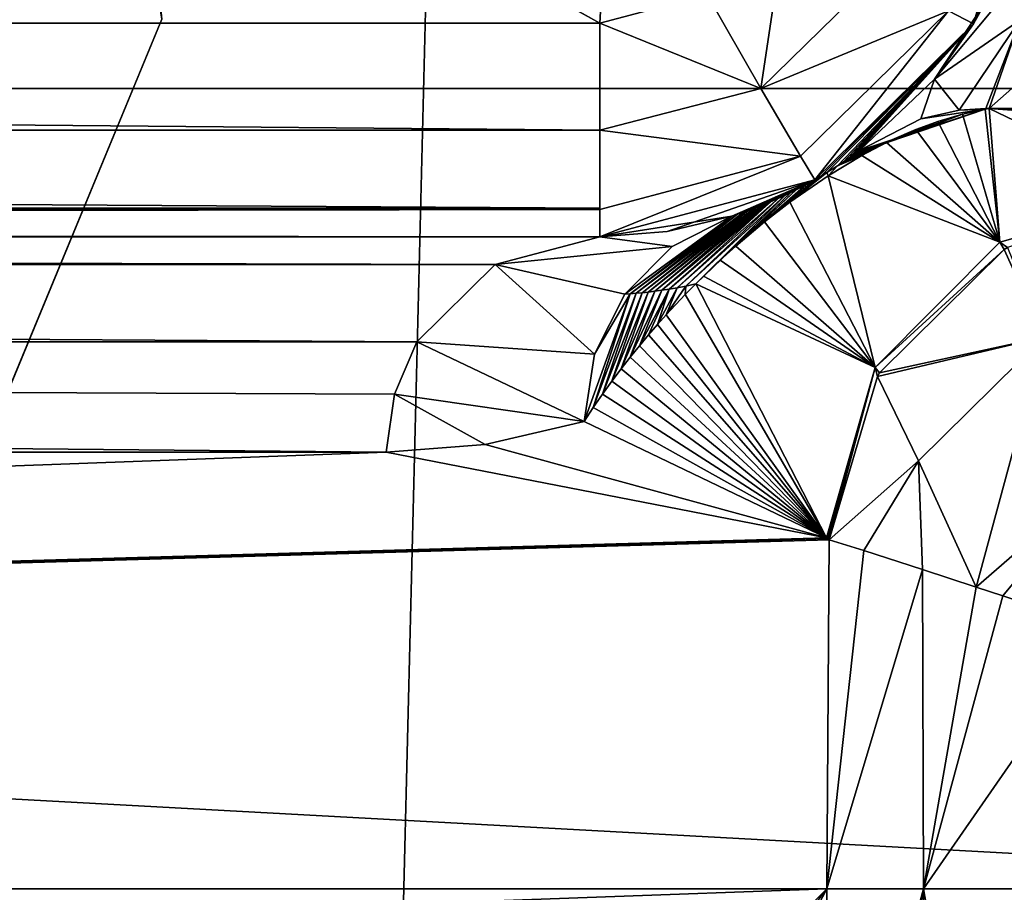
# Model space of a CAD drawing. Header units: millimetres. Extents: x -40 to 40, y -40 to 40.
# Tile 109 of 192: x -3.8 to -1.5, y 0 to 2. Entities that reach past the tile are written whole.
import ezdxf

# ---------------------------------------------------------------- set-up
doc = ezdxf.new("R2010")
doc.units = ezdxf.units.MM
doc.header["$LTSCALE"] = 8.749007
for name, color, linetype in [('1', 7, 'CONTINUOUS'), ('146', 7, 'CONTINUOUS'), ('149', 7, 'CONTINUOUS'), ('16', 7, 'CONTINUOUS'), ('177', 7, 'CONTINUOUS'), ('406', 7, 'CONTINUOUS'), ('424', 7, 'CONTINUOUS'), ('712', 7, 'CONTINUOUS'), ('738', 7, 'CONTINUOUS'), ('739', 7, 'CONTINUOUS'), ('740', 7, 'CONTINUOUS'), ('741', 7, 'CONTINUOUS'), ('742', 7, 'CONTINUOUS'), ('746', 7, 'CONTINUOUS'), ('747', 7, 'CONTINUOUS'), ('749', 7, 'CONTINUOUS'), ('750', 7, 'CONTINUOUS'), ('751', 7, 'CONTINUOUS'), ('752', 7, 'CONTINUOUS'), ('753', 7, 'CONTINUOUS'), ('754', 7, 'CONTINUOUS'), ('87', 7, 'CONTINUOUS'), ('93', 7, 'CONTINUOUS'), ('95', 7, 'CONTINUOUS')]:
    doc.layers.add(name, color=color, linetype=linetype)

msp = doc.modelspace()

# ---------------------------------------------------------------- linework, layer by layer
at = {"layer": '1', "linetype": 'CONTINUOUS'}
for points in [[(0, 39.5), (-1.9386, 39.4524), (0, -39.5), (0, 39.5)], [(-1.9386, 39.4524), (-3.8727, 39.3097), (-3.872, -39.3098), (-1.9386, 39.4524)], [(0, -39.5), (-1.9386, 39.4524), (-3.872, -39.3098), (0, -39.5)]]:
    msp.add_3dface(points, dxfattribs=at)
at = {"layer": '146', "linetype": 'CONTINUOUS'}
for points in [[(-29.4827, 1.9913, -823.9652), (-24.9125, 14.5088, -823.7467), (-2.4565, 1.9913, -823.9652), (-29.4827, 1.9913, -823.9652)], [(-24.9125, 14.5088, -823.7467), (-1.7467, 14.5087, -823.7467), (-2.4565, 1.9913, -823.9652), (-24.9125, 14.5088, -823.7467)], [(-2.4565, 1.9913, -823.9652), (-1.7467, 14.5087, -823.7467), (-2.209, 2.0569, -823.9641), (-2.4565, 1.9913, -823.9652)]]:
    msp.add_3dface(points, dxfattribs=at)
at = {"layer": '149', "linetype": 'CONTINUOUS'}
for points in [[(-1.378, 1.9556, -968.9255), (1.5604, 1.7951, -970.7086), (-1.5604, 1.7951, -970.7086), (-1.378, 1.9556, -968.9255)], [(-1.5604, 1.7951, -970.7086), (1.5604, 1.7951, -970.7086), (1.1487, 1.5975, -972.904), (-1.5604, 1.7951, -970.7086)], [(-1.1487, 1.5975, -972.904), (-1.5604, 1.7951, -970.7086), (1.1487, 1.5975, -972.904), (-1.1487, 1.5975, -972.904)]]:
    msp.add_3dface(points, dxfattribs=at)
at = {"layer": '16', "linetype": 'CONTINUOUS'}
for points in [[(-33.9501, 1.8406, -3.5), (-33.5521, 5.5004, -3.5), (33.9501, 1.8406, -3.5), (-33.9501, 1.8406, -3.5)], [(33.9501, 1.8406, -3.5), (-33.5521, 5.5004, -3.5), (5, 5.4103, -3.5), (33.9501, 1.8406, -3.5)], [(33.9501, -1.8406, -3.5), (-33.9501, 1.8406, -3.5), (33.9501, 1.8406, -3.5), (33.9501, -1.8406, -3.5)], [(-33.9501, -1.8406, -3.5), (-33.9501, 1.8406, -3.5), (33.9501, -1.8406, -3.5), (-33.9501, -1.8406, -3.5)]]:
    msp.add_3dface(points, dxfattribs=at)
at = {"layer": '177', "linetype": 'CONTINUOUS'}
for points in [[(-29.886, -1.0044, -824.5577), (-30, 0, -824), (-1.9342, 0, -973.0221), (-29.886, -1.0044, -824.5577)], [(-2.9479, -1.0044, -967.5923), (-29.886, -1.0044, -824.5577), (-1.9342, 0, -973.0221), (-2.9479, -1.0044, -967.5923)], [(-2.7201, -1.0216, -968.8006), (-2.9479, -1.0044, -967.5923), (-1.9342, 0, -973.0221), (-2.7201, -1.0216, -968.8006)], [(-2.4923, -1.0752, -970.0079), (-2.7201, -1.0216, -968.8006), (-1.9342, 0, -973.0221), (-2.4923, -1.0752, -970.0079)], [(-1.9349, -0.8077, -972.9804), (-2.4923, -1.0752, -970.0079), (-1.9342, 0, -973.0221), (-1.9349, -0.8077, -972.9804)], [(-1.9316, -0.8057, -972.9978), (-1.9349, -0.8077, -972.9804), (-1.9342, 0, -973.0221), (-1.9316, -0.8057, -972.9978)], [(-1.9284, -0.803, -973.0151), (-1.9316, -0.8057, -972.9978), (-1.9342, 0, -973.0221), (-1.9284, -0.803, -973.0151)]]:
    msp.add_3dface(points, dxfattribs=at)
at = {"layer": '406', "linetype": 'CONTINUOUS'}
for points in [[(-14.0554, -14.5087, -821.2533), (14.0554, -14.5087, -821.2533), (-13.8109, 0, -821), (-14.0554, -14.5087, -821.2533)], [(14.0554, -14.5087, -821.2533), (13.8109, 0, -821), (-13.8109, 0, -821), (14.0554, -14.5087, -821.2533)]]:
    msp.add_3dface(points, dxfattribs=at)
at = {"layer": '424', "linetype": 'CONTINUOUS'}
for points in [[(-13.8109, 0, -821), (13.8109, 0, -821), (-14.0554, 14.5087, -821.2533), (-13.8109, 0, -821)], [(13.8109, 0, -821), (14.0554, 14.5087, -821.2533), (-14.0554, 14.5087, -821.2533), (13.8109, 0, -821)]]:
    msp.add_3dface(points, dxfattribs=at)
at = {"layer": '712', "linetype": 'CONTINUOUS'}
for points in [[(-1.9284, -0.803, -973.0151), (-1.9342, 0, -973.0221), (-1.7119, 0, -973.524), (-1.9284, -0.803, -973.0151)], [(-1.9284, -0.803, -973.0151), (-1.7119, 0, -973.524), (-1.8493, -0.7784, -973.2727), (-1.9284, -0.803, -973.0151)], [(-1.8493, -0.7784, -973.2727), (-1.7119, 0, -973.524), (-1.7114, -0.7338, -973.5112), (-1.8493, -0.7784, -973.2727)], [(-1.7119, 0, -973.524), (-1.2893, 0, -973.8744), (-1.5906, -0.694, -973.6503), (-1.7119, 0, -973.524)], [(-1.7114, -0.7338, -973.5112), (-1.7119, 0, -973.524), (-1.5906, -0.694, -973.6503), (-1.7114, -0.7338, -973.5112)], [(-1.5906, -0.694, -973.6503), (-1.2893, 0, -973.8744), (-1.5253, -0.6724, -973.7101), (-1.5906, -0.694, -973.6503)]]:
    msp.add_3dface(points, dxfattribs=at)
at = {"layer": '738', "linetype": 'CONTINUOUS'}
for points in [[(-1.1487, 1.5975, -972.904), (-1.5183, 1.4755, -973.0592), (-1.5362, 1.4876, -972.9668), (-1.1487, 1.5975, -972.904)], [(-1.5362, 1.4876, -972.9668), (-1.5262, 1.4708, -973.0598), (-1.823, 1.1994, -972.9946), (-1.5362, 1.4876, -972.9668)], [(-1.5183, 1.4755, -973.0592), (-1.5262, 1.4708, -973.0598), (-1.5362, 1.4876, -972.9668), (-1.5183, 1.4755, -973.0592)], [(-1.5262, 1.4708, -973.0598), (-1.8125, 1.1866, -973.0623), (-1.823, 1.1994, -972.9946), (-1.5262, 1.4708, -973.0598)], [(-1.9316, 0.8057, -972.9978), (-1.9349, 0.8077, -972.9804), (-1.823, 1.1994, -972.9946), (-1.9316, 0.8057, -972.9978)], [(-1.9284, 0.803, -973.0151), (-1.9316, 0.8057, -972.9978), (-1.823, 1.1994, -972.9946), (-1.9284, 0.803, -973.0151)], [(-1.8174, 1.1783, -973.0617), (-1.9284, 0.803, -973.0151), (-1.823, 1.1994, -972.9946), (-1.8174, 1.1783, -973.0617)], [(-1.8125, 1.1866, -973.0623), (-1.8174, 1.1783, -973.0617), (-1.823, 1.1994, -972.9946), (-1.8125, 1.1866, -973.0623)]]:
    msp.add_3dface(points, dxfattribs=at)
at = {"layer": '739', "linetype": 'CONTINUOUS'}
for points in [[(-1.57, 1.7935, -970.7253), (-1.5362, 1.4876, -972.9668), (-1.6223, 1.7821, -970.8086), (-1.57, 1.7935, -970.7253)], [(-1.5604, 1.7951, -970.7086), (-1.5362, 1.4876, -972.9668), (-1.57, 1.7935, -970.7253), (-1.5604, 1.7951, -970.7086)], [(-1.5604, 1.7951, -970.7086), (-1.1487, 1.5975, -972.904), (-1.5362, 1.4876, -972.9668), (-1.5604, 1.7951, -970.7086)], [(-1.6223, 1.7821, -970.8086), (-1.5362, 1.4876, -972.9668), (-1.6785, 1.7653, -970.8836), (-1.6223, 1.7821, -970.8086)], [(-1.7293, 1.7465, -970.9389), (-1.5362, 1.4876, -972.9668), (-1.7965, 1.7165, -970.9942), (-1.7293, 1.7465, -970.9389)], [(-1.6785, 1.7653, -970.8836), (-1.5362, 1.4876, -972.9668), (-1.7293, 1.7465, -970.9389), (-1.6785, 1.7653, -970.8836)], [(-1.7965, 1.7165, -970.9942), (-1.5362, 1.4876, -972.9668), (-1.8533, 1.6868, -971.0251), (-1.7965, 1.7165, -970.9942)], [(-1.8533, 1.6868, -971.0251), (-1.5362, 1.4876, -972.9668), (-1.9308, 1.6404, -971.0435), (-1.8533, 1.6868, -971.0251)], [(-1.9308, 1.6404, -971.0435), (-1.823, 1.1994, -972.9946), (-2.0188, 1.5795, -971.0293), (-1.9308, 1.6404, -971.0435)], [(-1.5362, 1.4876, -972.9668), (-1.823, 1.1994, -972.9946), (-1.9308, 1.6404, -971.0435), (-1.5362, 1.4876, -972.9668)], [(-2.0188, 1.5795, -971.0293), (-1.823, 1.1994, -972.9946), (-2.0773, 1.5343, -970.9976), (-2.0188, 1.5795, -971.0293)], [(-2.0773, 1.5343, -970.9976), (-1.823, 1.1994, -972.9946), (-2.1432, 1.4786, -970.9385), (-2.0773, 1.5343, -970.9976)], [(-2.1432, 1.4786, -970.9385), (-1.823, 1.1994, -972.9946), (-2.1794, 1.4458, -970.8947), (-2.1432, 1.4786, -970.9385)], [(-2.1794, 1.4458, -970.8947), (-1.823, 1.1994, -972.9946), (-2.2181, 1.4089, -970.8379), (-2.1794, 1.4458, -970.8947)], [(-2.2181, 1.4089, -970.8379), (-1.823, 1.1994, -972.9946), (-2.2353, 1.3919, -970.8092), (-2.2181, 1.4089, -970.8379)], [(-2.2353, 1.3919, -970.8092), (-1.9349, 0.8077, -972.9804), (-2.2596, 1.3672, -970.7646), (-2.2353, 1.3919, -970.8092)], [(-1.823, 1.1994, -972.9946), (-1.9349, 0.8077, -972.9804), (-2.2353, 1.3919, -970.8092), (-1.823, 1.1994, -972.9946)], [(-2.2596, 1.3672, -970.7646), (-1.9349, 0.8077, -972.9804), (-2.3035, 1.3204, -970.6717), (-2.2596, 1.3672, -970.7646)], [(-2.3035, 1.3204, -970.6717), (-1.9349, 0.8077, -972.9804), (-2.3237, 1.2979, -970.6229), (-2.3035, 1.3204, -970.6717)], [(-2.3237, 1.2979, -970.6229), (-1.9349, 0.8077, -972.9804), (-2.3442, 1.2742, -970.569), (-2.3237, 1.2979, -970.6229)], [(-2.3442, 1.2742, -970.569), (-1.9349, 0.8077, -972.9804), (-2.3651, 1.2493, -970.5094), (-2.3442, 1.2742, -970.569)], [(-2.3651, 1.2493, -970.5094), (-1.9349, 0.8077, -972.9804), (-2.3863, 1.2233, -970.4439), (-2.3651, 1.2493, -970.5094)], [(-2.3863, 1.2233, -970.4439), (-1.9349, 0.8077, -972.9804), (-2.4075, 1.1961, -970.3719), (-2.3863, 1.2233, -970.4439)], [(-2.4075, 1.1961, -970.3719), (-1.9349, 0.8077, -972.9804), (-2.4289, 1.1677, -970.2928), (-2.4075, 1.1961, -970.3719)], [(-2.4289, 1.1677, -970.2928), (-1.9349, 0.8077, -972.9804), (-2.4502, 1.1382, -970.2063), (-2.4289, 1.1677, -970.2928)], [(-2.4502, 1.1382, -970.2063), (-1.9349, 0.8077, -972.9804), (-2.4714, 1.1073, -970.1114), (-2.4502, 1.1382, -970.2063)], [(-1.9349, 0.8077, -972.9804), (-2.4922, 1.0752, -970.0082), (-2.4714, 1.1073, -970.1114), (-1.9349, 0.8077, -972.9804)]]:
    msp.add_3dface(points, dxfattribs=at)
at = {"layer": '740', "linetype": 'CONTINUOUS'}
for points in [[(-1.8591, 1.6981, -970.6638), (-1.57, 1.7935, -970.7253), (-1.8671, 1.6922, -970.7482), (-1.8591, 1.6981, -970.6638)], [(-1.57, 1.7935, -970.7253), (-1.6223, 1.7821, -970.8086), (-1.8671, 1.6922, -970.7482), (-1.57, 1.7935, -970.7253)], [(-1.718, 1.771, -970.6874), (-1.57, 1.7935, -970.7253), (-1.8591, 1.6981, -970.6638), (-1.718, 1.771, -970.6874)], [(-1.6297, 1.7909, -970.6999), (-1.57, 1.7935, -970.7253), (-1.718, 1.771, -970.6874), (-1.6297, 1.7909, -970.6999)], [(-1.5684, 1.7951, -970.7077), (-1.57, 1.7935, -970.7253), (-1.6297, 1.7909, -970.6999), (-1.5684, 1.7951, -970.7077)], [(-1.5604, 1.7951, -970.7086), (-1.57, 1.7935, -970.7253), (-1.5684, 1.7951, -970.7077), (-1.5604, 1.7951, -970.7086)], [(-1.6223, 1.7821, -970.8086), (-1.6785, 1.7653, -970.8836), (-1.8754, 1.6861, -970.8125), (-1.6223, 1.7821, -970.8086)], [(-1.8671, 1.6922, -970.7482), (-1.6223, 1.7821, -970.8086), (-1.8754, 1.6861, -970.8125), (-1.8671, 1.6922, -970.7482)], [(-1.8839, 1.6802, -970.861), (-1.7293, 1.7465, -970.9389), (-1.8966, 1.6714, -970.9113), (-1.8839, 1.6802, -970.861)], [(-1.7293, 1.7465, -970.9389), (-1.7965, 1.7165, -970.9942), (-1.8966, 1.6714, -970.9113), (-1.7293, 1.7465, -970.9389)], [(-1.6785, 1.7653, -970.8836), (-1.7293, 1.7465, -970.9389), (-1.8839, 1.6802, -970.861), (-1.6785, 1.7653, -970.8836)], [(-1.8754, 1.6861, -970.8125), (-1.6785, 1.7653, -970.8836), (-1.8839, 1.6802, -970.861), (-1.8754, 1.6861, -970.8125)], [(-1.8966, 1.6714, -970.9113), (-1.7965, 1.7165, -970.9942), (-1.9095, 1.6629, -970.9412), (-1.8966, 1.6714, -970.9113)], [(-1.7965, 1.7165, -970.9942), (-1.8533, 1.6868, -971.0251), (-1.9095, 1.6629, -970.9412), (-1.7965, 1.7165, -970.9942)], [(-1.8533, 1.6868, -971.0251), (-1.9308, 1.6404, -971.0435), (-1.9095, 1.6629, -970.9412), (-1.8533, 1.6868, -971.0251)], [(-1.9095, 1.6629, -970.9412), (-1.9308, 1.6404, -971.0435), (-1.9338, 1.6475, -970.9561), (-1.9095, 1.6629, -970.9412)], [(-1.9338, 1.6475, -970.9561), (-2.0188, 1.5795, -971.0293), (-1.9477, 1.6391, -970.9457), (-1.9338, 1.6475, -970.9561)], [(-1.9308, 1.6404, -971.0435), (-2.0188, 1.5795, -971.0293), (-1.9338, 1.6475, -970.9561), (-1.9308, 1.6404, -971.0435)], [(-1.9477, 1.6391, -970.9457), (-2.0188, 1.5795, -971.0293), (-1.964, 1.6297, -970.9196), (-1.9477, 1.6391, -970.9457)], [(-1.9826, 1.6194, -970.8737), (-2.1432, 1.4786, -970.9385), (-2.0045, 1.608, -970.8009), (-1.9826, 1.6194, -970.8737)], [(-2.0773, 1.5343, -970.9976), (-2.1432, 1.4786, -970.9385), (-1.9826, 1.6194, -970.8737), (-2.0773, 1.5343, -970.9976)], [(-1.964, 1.6297, -970.9196), (-2.0773, 1.5343, -970.9976), (-1.9826, 1.6194, -970.8737), (-1.964, 1.6297, -970.9196)], [(-2.0188, 1.5795, -971.0293), (-2.0773, 1.5343, -970.9976), (-1.964, 1.6297, -970.9196), (-2.0188, 1.5795, -971.0293)], [(-2.2583, 1.3865, -970.7225), (-2.2783, 1.3826, -970.6383), (-2.0463, 1.588, -970.6148), (-2.2583, 1.3865, -970.7225)], [(-2.0463, 1.588, -970.6148), (-2.2783, 1.3826, -970.6383), (-2.0633, 1.5805, -970.5235), (-2.0463, 1.588, -970.6148)], [(-2.031, 1.5951, -970.6898), (-2.2583, 1.3865, -970.7225), (-2.0463, 1.588, -970.6148), (-2.031, 1.5951, -970.6898)], [(-2.2353, 1.3919, -970.8092), (-2.2583, 1.3865, -970.7225), (-2.031, 1.5951, -970.6898), (-2.2353, 1.3919, -970.8092)], [(-2.2181, 1.4089, -970.8379), (-2.2353, 1.3919, -970.8092), (-2.0171, 1.6017, -970.751), (-2.2181, 1.4089, -970.8379)], [(-2.0171, 1.6017, -970.751), (-2.2353, 1.3919, -970.8092), (-2.031, 1.5951, -970.6898), (-2.0171, 1.6017, -970.751)], [(-2.1794, 1.4458, -970.8947), (-2.2181, 1.4089, -970.8379), (-2.0171, 1.6017, -970.751), (-2.1794, 1.4458, -970.8947)], [(-2.0045, 1.608, -970.8009), (-2.1794, 1.4458, -970.8947), (-2.0171, 1.6017, -970.751), (-2.0045, 1.608, -970.8009)], [(-2.1432, 1.4786, -970.9385), (-2.1794, 1.4458, -970.8947), (-2.0045, 1.608, -970.8009), (-2.1432, 1.4786, -970.9385)], [(-2.3296, 1.3746, -970.388), (-2.3447, 1.3728, -970.3049), (-2.1033, 1.5645, -970.2774), (-2.3296, 1.3746, -970.388)], [(-2.1033, 1.5645, -970.2774), (-2.3447, 1.3728, -970.3049), (-2.1147, 1.5602, -970.1995), (-2.1033, 1.5645, -970.2774)], [(-2.3136, 1.3768, -970.4713), (-2.3296, 1.3746, -970.388), (-2.0925, 1.5686, -970.3481), (-2.3136, 1.3768, -970.4713)], [(-2.0925, 1.5686, -970.3481), (-2.3296, 1.3746, -970.388), (-2.1033, 1.5645, -970.2774), (-2.0925, 1.5686, -970.3481)], [(-2.2966, 1.3794, -970.5547), (-2.3136, 1.3768, -970.4713), (-2.0726, 1.5767, -970.4706), (-2.2966, 1.3794, -970.5547)], [(-2.0726, 1.5767, -970.4706), (-2.3136, 1.3768, -970.4713), (-2.0823, 1.5727, -970.4123), (-2.0726, 1.5767, -970.4706)], [(-2.0823, 1.5727, -970.4123), (-2.3136, 1.3768, -970.4713), (-2.0925, 1.5686, -970.3481), (-2.0823, 1.5727, -970.4123)], [(-2.2783, 1.3826, -970.6383), (-2.2966, 1.3794, -970.5547), (-2.0633, 1.5805, -970.5235), (-2.2783, 1.3826, -970.6383)], [(-2.0633, 1.5805, -970.5235), (-2.2966, 1.3794, -970.5547), (-2.0726, 1.5767, -970.4706), (-2.0633, 1.5805, -970.5235)], [(-2.3988, 1.3682, -969.9726), (-2.1528, 1.5472, -969.9154), (-2.3861, 1.369, -970.0557), (-2.3988, 1.3682, -969.9726)], [(-2.2901, 1.4777, -969.9455), (-2.1528, 1.5472, -969.9154), (-2.3988, 1.3682, -969.9726), (-2.2901, 1.4777, -969.9455)], [(-2.3729, 1.3701, -970.1387), (-2.3861, 1.369, -970.0557), (-2.1394, 1.5516, -970.0193), (-2.3729, 1.3701, -970.1387)], [(-2.3861, 1.369, -970.0557), (-2.1528, 1.5472, -969.9154), (-2.1394, 1.5516, -970.0193), (-2.3861, 1.369, -970.0557)], [(-2.1267, 1.5559, -970.1138), (-2.3729, 1.3701, -970.1387), (-2.1394, 1.5516, -970.0193), (-2.1267, 1.5559, -970.1138)], [(-2.3591, 1.3713, -970.2218), (-2.3729, 1.3701, -970.1387), (-2.1267, 1.5559, -970.1138), (-2.3591, 1.3713, -970.2218)], [(-2.3447, 1.3728, -970.3049), (-2.3591, 1.3713, -970.2218), (-2.1147, 1.5602, -970.1995), (-2.3447, 1.3728, -970.3049)], [(-2.1147, 1.5602, -970.1995), (-2.3591, 1.3713, -970.2218), (-2.1267, 1.5559, -970.1138), (-2.1147, 1.5602, -970.1995)], [(-2.3035, 1.3204, -970.6717), (-2.3237, 1.2979, -970.6229), (-2.2783, 1.3826, -970.6383), (-2.3035, 1.3204, -970.6717)], [(-2.3237, 1.2979, -970.6229), (-2.2966, 1.3794, -970.5547), (-2.2783, 1.3826, -970.6383), (-2.3237, 1.2979, -970.6229)], [(-2.2596, 1.3672, -970.7646), (-2.3035, 1.3204, -970.6717), (-2.2583, 1.3865, -970.7225), (-2.2596, 1.3672, -970.7646)], [(-2.3035, 1.3204, -970.6717), (-2.2783, 1.3826, -970.6383), (-2.2583, 1.3865, -970.7225), (-2.3035, 1.3204, -970.6717)], [(-2.2353, 1.3919, -970.8092), (-2.2596, 1.3672, -970.7646), (-2.2583, 1.3865, -970.7225), (-2.2353, 1.3919, -970.8092)], [(-2.3861, 1.369, -970.0557), (-2.4922, 1.0752, -970.0082), (-2.4685, 1.2295, -969.9942), (-2.3861, 1.369, -970.0557)], [(-2.4714, 1.1073, -970.1114), (-2.4922, 1.0752, -970.0082), (-2.3861, 1.369, -970.0557), (-2.4714, 1.1073, -970.1114)], [(-2.4714, 1.1073, -970.1114), (-2.3861, 1.369, -970.0557), (-2.3729, 1.3701, -970.1387), (-2.4714, 1.1073, -970.1114)], [(-2.4502, 1.1382, -970.2063), (-2.4714, 1.1073, -970.1114), (-2.3729, 1.3701, -970.1387), (-2.4502, 1.1382, -970.2063)], [(-2.3988, 1.3682, -969.9726), (-2.3861, 1.369, -970.0557), (-2.4685, 1.2295, -969.9942), (-2.3988, 1.3682, -969.9726)], [(-2.4502, 1.1382, -970.2063), (-2.3729, 1.3701, -970.1387), (-2.3591, 1.3713, -970.2218), (-2.4502, 1.1382, -970.2063)], [(-2.4289, 1.1677, -970.2928), (-2.4502, 1.1382, -970.2063), (-2.3591, 1.3713, -970.2218), (-2.4289, 1.1677, -970.2928)], [(-2.4289, 1.1677, -970.2928), (-2.3591, 1.3713, -970.2218), (-2.3447, 1.3728, -970.3049), (-2.4289, 1.1677, -970.2928)], [(-2.4075, 1.1961, -970.3719), (-2.4289, 1.1677, -970.2928), (-2.3447, 1.3728, -970.3049), (-2.4075, 1.1961, -970.3719)], [(-2.4075, 1.1961, -970.3719), (-2.3447, 1.3728, -970.3049), (-2.3296, 1.3746, -970.388), (-2.4075, 1.1961, -970.3719)], [(-2.3863, 1.2233, -970.4439), (-2.4075, 1.1961, -970.3719), (-2.3296, 1.3746, -970.388), (-2.3863, 1.2233, -970.4439)], [(-2.3863, 1.2233, -970.4439), (-2.3296, 1.3746, -970.388), (-2.3136, 1.3768, -970.4713), (-2.3863, 1.2233, -970.4439)], [(-2.3651, 1.2493, -970.5094), (-2.3863, 1.2233, -970.4439), (-2.3136, 1.3768, -970.4713), (-2.3651, 1.2493, -970.5094)], [(-2.3442, 1.2742, -970.569), (-2.3651, 1.2493, -970.5094), (-2.2966, 1.3794, -970.5547), (-2.3442, 1.2742, -970.569)], [(-2.3651, 1.2493, -970.5094), (-2.3136, 1.3768, -970.4713), (-2.2966, 1.3794, -970.5547), (-2.3651, 1.2493, -970.5094)], [(-2.3237, 1.2979, -970.6229), (-2.3442, 1.2742, -970.569), (-2.2966, 1.3794, -970.5547), (-2.3237, 1.2979, -970.6229)]]:
    msp.add_3dface(points, dxfattribs=at)
at = {"layer": '741', "linetype": 'CONTINUOUS'}
for points in [[(-1.4567, 2.4825, -824.4566), (-1.5645, 2.048, -964.8312), (-1.5965, 1.9898, -824.4609), (-1.4567, 2.4825, -824.4566)], [(-1.5645, 2.048, -964.8312), (-1.6862, 1.8624, -967.9257), (-1.5965, 1.9898, -824.4609), (-1.5645, 2.048, -964.8312)], [(-1.5965, 1.9898, -824.4609), (-1.9477, 1.6391, -970.9457), (-1.9614, 1.6312, -824.464), (-1.5965, 1.9898, -824.4609)], [(-1.9338, 1.6475, -970.9561), (-1.9477, 1.6391, -970.9457), (-1.5965, 1.9898, -824.4609), (-1.9338, 1.6475, -970.9561)], [(-1.9095, 1.6629, -970.9412), (-1.9338, 1.6475, -970.9561), (-1.5965, 1.9898, -824.4609), (-1.9095, 1.6629, -970.9412)], [(-1.8966, 1.6714, -970.9113), (-1.9095, 1.6629, -970.9412), (-1.5965, 1.9898, -824.4609), (-1.8966, 1.6714, -970.9113)], [(-1.8839, 1.6802, -970.861), (-1.8966, 1.6714, -970.9113), (-1.5965, 1.9898, -824.4609), (-1.8839, 1.6802, -970.861)], [(-1.8754, 1.6861, -970.8125), (-1.8839, 1.6802, -970.861), (-1.5965, 1.9898, -824.4609), (-1.8754, 1.6861, -970.8125)], [(-1.8671, 1.6922, -970.7482), (-1.8754, 1.6861, -970.8125), (-1.5965, 1.9898, -824.4609), (-1.8671, 1.6922, -970.7482)], [(-1.8591, 1.6981, -970.6638), (-1.8671, 1.6922, -970.7482), (-1.5965, 1.9898, -824.4609), (-1.8591, 1.6981, -970.6638)], [(-1.6862, 1.8624, -967.9257), (-1.8591, 1.6981, -970.6638), (-1.5965, 1.9898, -824.4609), (-1.6862, 1.8624, -967.9257)], [(-2.4565, 1.5, -967.4998), (-1.9614, 1.6312, -824.464), (-2.3011, 1.5122, -968.7366), (-2.4565, 1.5, -967.4998)], [(-2.4565, 1.5, -824.4652), (-1.9614, 1.6312, -824.464), (-2.4565, 1.5, -967.4998), (-2.4565, 1.5, -824.4652)], [(-1.9614, 1.6312, -824.464), (-2.1528, 1.5472, -969.9154), (-2.3011, 1.5122, -968.7366), (-1.9614, 1.6312, -824.464)], [(-2.1394, 1.5516, -970.0193), (-2.1528, 1.5472, -969.9154), (-1.9614, 1.6312, -824.464), (-2.1394, 1.5516, -970.0193)], [(-2.1267, 1.5559, -970.1138), (-2.1394, 1.5516, -970.0193), (-1.9614, 1.6312, -824.464), (-2.1267, 1.5559, -970.1138)], [(-2.1147, 1.5602, -970.1995), (-2.1267, 1.5559, -970.1138), (-1.9614, 1.6312, -824.464), (-2.1147, 1.5602, -970.1995)], [(-2.1033, 1.5645, -970.2774), (-2.1147, 1.5602, -970.1995), (-1.9614, 1.6312, -824.464), (-2.1033, 1.5645, -970.2774)], [(-2.0925, 1.5686, -970.3481), (-2.1033, 1.5645, -970.2774), (-1.9614, 1.6312, -824.464), (-2.0925, 1.5686, -970.3481)], [(-2.0823, 1.5727, -970.4123), (-2.0925, 1.5686, -970.3481), (-1.9614, 1.6312, -824.464), (-2.0823, 1.5727, -970.4123)], [(-2.0726, 1.5767, -970.4706), (-2.0823, 1.5727, -970.4123), (-1.9614, 1.6312, -824.464), (-2.0726, 1.5767, -970.4706)], [(-2.0633, 1.5805, -970.5235), (-2.0726, 1.5767, -970.4706), (-1.9614, 1.6312, -824.464), (-2.0633, 1.5805, -970.5235)], [(-2.0463, 1.588, -970.6148), (-2.0633, 1.5805, -970.5235), (-1.9614, 1.6312, -824.464), (-2.0463, 1.588, -970.6148)], [(-2.031, 1.5951, -970.6898), (-2.0463, 1.588, -970.6148), (-1.9614, 1.6312, -824.464), (-2.031, 1.5951, -970.6898)], [(-2.0171, 1.6017, -970.751), (-2.031, 1.5951, -970.6898), (-1.9614, 1.6312, -824.464), (-2.0171, 1.6017, -970.751)], [(-2.0045, 1.608, -970.8009), (-2.0171, 1.6017, -970.751), (-1.9614, 1.6312, -824.464), (-2.0045, 1.608, -970.8009)], [(-1.9826, 1.6194, -970.8737), (-2.0045, 1.608, -970.8009), (-1.9614, 1.6312, -824.464), (-1.9826, 1.6194, -970.8737)], [(-1.964, 1.6297, -970.9196), (-1.9826, 1.6194, -970.8737), (-1.9614, 1.6312, -824.464), (-1.964, 1.6297, -970.9196)], [(-1.9477, 1.6391, -970.9457), (-1.964, 1.6297, -970.9196), (-1.9614, 1.6312, -824.464), (-1.9477, 1.6391, -970.9457)]]:
    msp.add_3dface(points, dxfattribs=at)
at = {"layer": '742', "linetype": 'CONTINUOUS'}
for points in [[(-1.6862, 1.8624, -967.9257), (-1.5645, 2.048, -964.8312), (-1.4117, 2.191, -965.4666), (-1.6862, 1.8624, -967.9257)], [(-1.4897, 1.9979, -968.0839), (-1.6862, 1.8624, -967.9257), (-1.4117, 2.191, -965.4666), (-1.4897, 1.9979, -968.0839)], [(-1.6297, 1.7909, -970.6999), (-1.6862, 1.8624, -967.9257), (-1.4897, 1.9979, -968.0839), (-1.6297, 1.7909, -970.6999)], [(-1.5684, 1.7951, -970.7077), (-1.6297, 1.7909, -970.6999), (-1.4897, 1.9979, -968.0839), (-1.5684, 1.7951, -970.7077)], [(-1.5604, 1.7951, -970.7086), (-1.5684, 1.7951, -970.7077), (-1.4897, 1.9979, -968.0839), (-1.5604, 1.7951, -970.7086)], [(-1.378, 1.9556, -968.9255), (-1.5604, 1.7951, -970.7086), (-1.4897, 1.9979, -968.0839), (-1.378, 1.9556, -968.9255)], [(-1.718, 1.771, -970.6874), (-1.8591, 1.6981, -970.6638), (-1.6862, 1.8624, -967.9257), (-1.718, 1.771, -970.6874)], [(-1.6297, 1.7909, -970.6999), (-1.718, 1.771, -970.6874), (-1.6862, 1.8624, -967.9257), (-1.6297, 1.7909, -970.6999)]]:
    msp.add_3dface(points, dxfattribs=at)
at = {"layer": '746', "linetype": 'CONTINUOUS'}
for points in [[(-1.4567, 2.4825, -824.4566), (-1.5965, 1.9898, -824.4609), (-1.654, 2.0198, -824.2146), (-1.4567, 2.4825, -824.4566)], [(-2.209, 2.0569, -823.9641), (-2.0265, 2.2362, -823.961), (-2.0855, 1.8411, -824.0346), (-2.209, 2.0569, -823.9641)], [(-2.0265, 2.2362, -823.961), (-1.8117, 2.1101, -824.03), (-2.0855, 1.8411, -824.0346), (-2.0265, 2.2362, -823.961)], [(-1.8117, 2.1101, -824.03), (-1.654, 2.0198, -824.2146), (-2.0855, 1.8411, -824.0346), (-1.8117, 2.1101, -824.03)], [(-2.4565, 1.9913, -823.9652), (-2.209, 2.0569, -823.9641), (-2.0855, 1.8411, -824.0346), (-2.4565, 1.9913, -823.9652)], [(-1.654, 2.0198, -824.2146), (-1.9947, 1.6851, -824.2205), (-2.0855, 1.8411, -824.0346), (-1.654, 2.0198, -824.2146)], [(-1.654, 2.0198, -824.2146), (-1.9614, 1.6312, -824.464), (-1.9947, 1.6851, -824.2205), (-1.654, 2.0198, -824.2146)], [(-1.5965, 1.9898, -824.4609), (-1.9614, 1.6312, -824.464), (-1.654, 2.0198, -824.2146), (-1.5965, 1.9898, -824.4609)], [(-2.4565, 1.9913, -823.9652), (-2.0855, 1.8411, -824.0346), (-2.4565, 1.7449, -824.0351), (-2.4565, 1.9913, -823.9652)], [(-2.0855, 1.8411, -824.0346), (-1.9947, 1.6851, -824.2205), (-2.4565, 1.7449, -824.0351), (-2.0855, 1.8411, -824.0346)], [(-1.9947, 1.6851, -824.2205), (-2.4565, 1.5628, -824.2226), (-2.4565, 1.7449, -824.0351), (-1.9947, 1.6851, -824.2205)], [(-2.4565, 1.7449, -824.0351), (-2.4565, 1.5628, -824.2226), (-2.4565, 1.5656, -824.2177), (-2.4565, 1.7449, -824.0351)], [(-1.9614, 1.6312, -824.464), (-2.4565, 1.5, -824.4652), (-1.9947, 1.6851, -824.2205), (-1.9614, 1.6312, -824.464)], [(-1.9947, 1.6851, -824.2205), (-2.4565, 1.5, -824.4652), (-2.4565, 1.5628, -824.2226), (-1.9947, 1.6851, -824.2205)]]:
    msp.add_3dface(points, dxfattribs=at)
at = {"layer": '747', "linetype": 'CONTINUOUS'}
for points in [[(-29.4827, 1.9913, -823.9652), (-2.4565, 1.7449, -824.0351), (-29.4869, 1.7494, -824.0325), (-29.4827, 1.9913, -823.9652)], [(-29.4827, 1.9913, -823.9652), (-2.4565, 1.9913, -823.9652), (-2.4565, 1.7449, -824.0351), (-29.4827, 1.9913, -823.9652)], [(-29.4869, 1.7494, -824.0325), (-2.4565, 1.7449, -824.0351), (-29.4871, 1.7377, -824.0395), (-29.4869, 1.7494, -824.0325)], [(-2.4565, 1.7449, -824.0351), (-2.4565, 1.5656, -824.2177), (-29.4871, 1.7377, -824.0395), (-2.4565, 1.7449, -824.0351)], [(-29.4871, 1.7377, -824.0395), (-2.4565, 1.5656, -824.2177), (-29.49, 1.5707, -824.2088), (-29.4871, 1.7377, -824.0395)], [(-29.49, 1.5707, -824.2088), (-2.4565, 1.5628, -824.2226), (-29.4483, 1.5209, -824.322), (-29.49, 1.5707, -824.2088)], [(-2.4565, 1.5656, -824.2177), (-2.4565, 1.5628, -824.2226), (-29.49, 1.5707, -824.2088), (-2.4565, 1.5656, -824.2177)], [(-2.4565, 1.5628, -824.2226), (-2.4565, 1.5, -824.4652), (-29.4483, 1.5209, -824.322), (-2.4565, 1.5628, -824.2226)], [(-29.4483, 1.5209, -824.322), (-2.4565, 1.5, -824.4652), (-29.4447, 1.5181, -824.3317), (-29.4483, 1.5209, -824.322)], [(-29.4447, 1.5181, -824.3317), (-2.4565, 1.5, -824.4652), (-29.3947, 1.5, -824.4652), (-29.4447, 1.5181, -824.3317)]]:
    msp.add_3dface(points, dxfattribs=at)
at = {"layer": '749', "linetype": 'CONTINUOUS'}
for points in [[(-2.4922, 1.0752, -970.0082), (-1.9349, 0.8077, -972.9804), (-2.7201, 1.0218, -968.8008), (-2.4922, 1.0752, -970.0082)], [(-2.7201, 1.0218, -968.8008), (-1.9349, 0.8077, -972.9804), (-2.9479, 1.0044, -967.5923), (-2.7201, 1.0218, -968.8008)], [(-2.9479, 1.0044, -967.5923), (-30, 0, -824), (-29.886, 1.0044, -824.5577), (-2.9479, 1.0044, -967.5923)], [(-1.9349, 0.8077, -972.9804), (-30, 0, -824), (-2.9479, 1.0044, -967.5923), (-1.9349, 0.8077, -972.9804)], [(-30, 0, -824), (-1.9349, 0.8077, -972.9804), (-1.9316, 0.8057, -972.9978), (-30, 0, -824)], [(-30, 0, -824), (-1.9316, 0.8057, -972.9978), (-1.9284, 0.803, -973.0151), (-30, 0, -824)], [(-1.9342, 0, -973.0221), (-30, 0, -824), (-1.9284, 0.803, -973.0151), (-1.9342, 0, -973.0221)]]:
    msp.add_3dface(points, dxfattribs=at)
at = {"layer": '750', "linetype": 'CONTINUOUS'}
for points in [[(-1.9342, 0, -973.0221), (-1.9284, 0.803, -973.0151), (-1.8492, 0.7784, -973.2729), (-1.9342, 0, -973.0221)], [(-1.714, 0.7347, -973.5076), (-1.9342, 0, -973.0221), (-1.8492, 0.7784, -973.2729), (-1.714, 0.7347, -973.5076)], [(-1.7119, 0, -973.524), (-1.9342, 0, -973.0221), (-1.714, 0.7347, -973.5076), (-1.7119, 0, -973.524)], [(-1.5906, 0.694, -973.6503), (-1.7119, 0, -973.524), (-1.714, 0.7347, -973.5076), (-1.5906, 0.694, -973.6503)], [(-1.5288, 0.6736, -973.7071), (-1.7119, 0, -973.524), (-1.5906, 0.694, -973.6503), (-1.5288, 0.6736, -973.7071)], [(-1.2979, 0.5967, -973.8627), (-1.7119, 0, -973.524), (-1.5288, 0.6736, -973.7071), (-1.2979, 0.5967, -973.8627)], [(-1.2893, 0, -973.8744), (-1.7119, 0, -973.524), (-1.2979, 0.5967, -973.8627), (-1.2893, 0, -973.8744)]]:
    msp.add_3dface(points, dxfattribs=at)
at = {"layer": '751', "linetype": 'CONTINUOUS'}
for points in [[(-1.5262, 1.4708, -973.0598), (-1.5183, 1.4755, -973.0592), (-1.4346, 1.2688, -973.5), (-1.5262, 1.4708, -973.0598)], [(-1.8125, 1.1866, -973.0623), (-1.5262, 1.4708, -973.0598), (-1.4346, 1.2688, -973.5), (-1.8125, 1.1866, -973.0623)], [(-1.8174, 1.1783, -973.0617), (-1.4346, 1.2688, -973.5), (-1.7235, 0.9845, -973.4314), (-1.8174, 1.1783, -973.0617)], [(-1.8174, 1.1783, -973.0617), (-1.8125, 1.1866, -973.0623), (-1.4346, 1.2688, -973.5), (-1.8174, 1.1783, -973.0617)], [(-1.4346, 1.2688, -973.5), (-1.5906, 0.694, -973.6503), (-1.7235, 0.9845, -973.4314), (-1.4346, 1.2688, -973.5)], [(-1.5906, 0.694, -973.6503), (-1.4346, 1.2688, -973.5), (-1.3098, 0.9378, -973.7879), (-1.5906, 0.694, -973.6503)], [(-1.9284, 0.803, -973.0151), (-1.8174, 1.1783, -973.0617), (-1.7235, 0.9845, -973.4314), (-1.9284, 0.803, -973.0151)], [(-1.8492, 0.7784, -973.2729), (-1.9284, 0.803, -973.0151), (-1.7235, 0.9845, -973.4314), (-1.8492, 0.7784, -973.2729)], [(-1.714, 0.7347, -973.5076), (-1.8492, 0.7784, -973.2729), (-1.7235, 0.9845, -973.4314), (-1.714, 0.7347, -973.5076)], [(-1.5906, 0.694, -973.6503), (-1.714, 0.7347, -973.5076), (-1.7235, 0.9845, -973.4314), (-1.5906, 0.694, -973.6503)], [(-1.5288, 0.6736, -973.7071), (-1.5906, 0.694, -973.6503), (-1.3098, 0.9378, -973.7879), (-1.5288, 0.6736, -973.7071)], [(-1.2979, 0.5967, -973.8627), (-1.5288, 0.6736, -973.7071), (-1.3098, 0.9378, -973.7879), (-1.2979, 0.5967, -973.8627)]]:
    msp.add_3dface(points, dxfattribs=at)
at = {"layer": '752', "linetype": 'CONTINUOUS'}
for points in [[(-2.1528, 1.5472, -969.9154), (-2.2901, 1.4777, -969.9455), (-2.4565, 1.5, -967.4998), (-2.1528, 1.5472, -969.9154)], [(-2.1528, 1.5472, -969.9154), (-2.4565, 1.5, -967.4998), (-2.3011, 1.5122, -968.7366), (-2.1528, 1.5472, -969.9154)], [(-2.4565, 1.5, -967.4998), (-2.2901, 1.4777, -969.9455), (-2.6968, 1.4361, -967.545), (-2.4565, 1.5, -967.4998)], [(-2.2901, 1.4777, -969.9455), (-2.3988, 1.3682, -969.9726), (-2.6968, 1.4361, -967.545), (-2.2901, 1.4777, -969.9455)], [(-2.6968, 1.4361, -967.545), (-2.4685, 1.2295, -969.9942), (-2.8771, 1.2585, -967.579), (-2.6968, 1.4361, -967.545)], [(-2.3988, 1.3682, -969.9726), (-2.4685, 1.2295, -969.9942), (-2.6968, 1.4361, -967.545), (-2.3988, 1.3682, -969.9726)], [(-2.8771, 1.2585, -967.579), (-2.4922, 1.0752, -970.0082), (-2.9289, 1.1377, -967.5888), (-2.8771, 1.2585, -967.579)], [(-2.4685, 1.2295, -969.9942), (-2.4922, 1.0752, -970.0082), (-2.8771, 1.2585, -967.579), (-2.4685, 1.2295, -969.9942)], [(-2.7201, 1.0218, -968.8008), (-2.9479, 1.0044, -967.5923), (-2.9289, 1.1377, -967.5888), (-2.7201, 1.0218, -968.8008)], [(-2.4922, 1.0752, -970.0082), (-2.7201, 1.0218, -968.8008), (-2.9289, 1.1377, -967.5888), (-2.4922, 1.0752, -970.0082)]]:
    msp.add_3dface(points, dxfattribs=at)
at = {"layer": '753', "linetype": 'CONTINUOUS'}
for points in [[(-29.3947, 1.5, -824.4652), (-2.6968, 1.4361, -967.545), (-29.5259, 1.4818, -824.4899), (-29.3947, 1.5, -824.4652)], [(-29.3947, 1.5, -824.4652), (-2.4565, 1.5, -967.4998), (-2.6968, 1.4361, -967.545), (-29.3947, 1.5, -824.4652)], [(-29.5259, 1.4818, -824.4899), (-2.6968, 1.4361, -967.545), (-29.6451, 1.4302, -824.5123), (-29.5259, 1.4818, -824.4899)], [(-29.6451, 1.4302, -824.5123), (-2.8771, 1.2585, -967.579), (-29.8212, 1.2483, -824.5455), (-29.6451, 1.4302, -824.5123)], [(-2.6968, 1.4361, -967.545), (-2.8771, 1.2585, -967.579), (-29.6451, 1.4302, -824.5123), (-2.6968, 1.4361, -967.545)], [(-2.9479, 1.0044, -967.5923), (-29.886, 1.0044, -824.5577), (-29.8212, 1.2483, -824.5455), (-2.9479, 1.0044, -967.5923)], [(-2.8771, 1.2585, -967.579), (-2.9289, 1.1377, -967.5888), (-29.8212, 1.2483, -824.5455), (-2.8771, 1.2585, -967.579)], [(-2.9289, 1.1377, -967.5888), (-2.9479, 1.0044, -967.5923), (-29.8212, 1.2483, -824.5455), (-2.9289, 1.1377, -967.5888)]]:
    msp.add_3dface(points, dxfattribs=at)
at = {"layer": '754', "linetype": 'CONTINUOUS'}
msp.add_3dface([(-2.4565, 1.5, -824.4652), (-2.4565, 1.5, -967.4998), (-29.3947, 1.5, -824.4652), (-2.4565, 1.5, -824.4652)], dxfattribs=at)
at = {"layer": '87', "linetype": 'CONTINUOUS'}
for points in [[(-4.6907, 3.7413, -770), (-3.7414, 4.6905, -770), (-4, 0.0034, -770), (-4.6907, 3.7413, -770)], [(-4, 0.0034, -770), (-3.7414, 4.6905, -770), (-3.8633, 1.0369, -770), (-4, 0.0034, -770)], [(-3.8633, 1.0369, -770), (-3.7414, 4.6905, -770), (-3.4636, 2.0008, -770), (-3.8633, 1.0369, -770)]]:
    msp.add_3dface(points, dxfattribs=at)
at = {"layer": '93', "linetype": 'CONTINUOUS'}
msp.add_3dface([(-3.4638, 2.0005, -20), (-4.1674, 6.2356, -20), (-3.8642, 1.0335, -20), (-3.4638, 2.0005, -20)], dxfattribs=at)
at = {"layer": '95', "linetype": 'CONTINUOUS'}
for points in [[(-3.8633, 1.0369, -770), (-3.4638, 2.0005, -20), (-3.8642, 1.0335, -20), (-3.8633, 1.0369, -770)], [(-3.8633, 1.0369, -770), (-3.4636, 2.0008, -770), (-3.4638, 2.0005, -20), (-3.8633, 1.0369, -770)]]:
    msp.add_3dface(points, dxfattribs=at)

doc.saveas('drawing.dxf')
